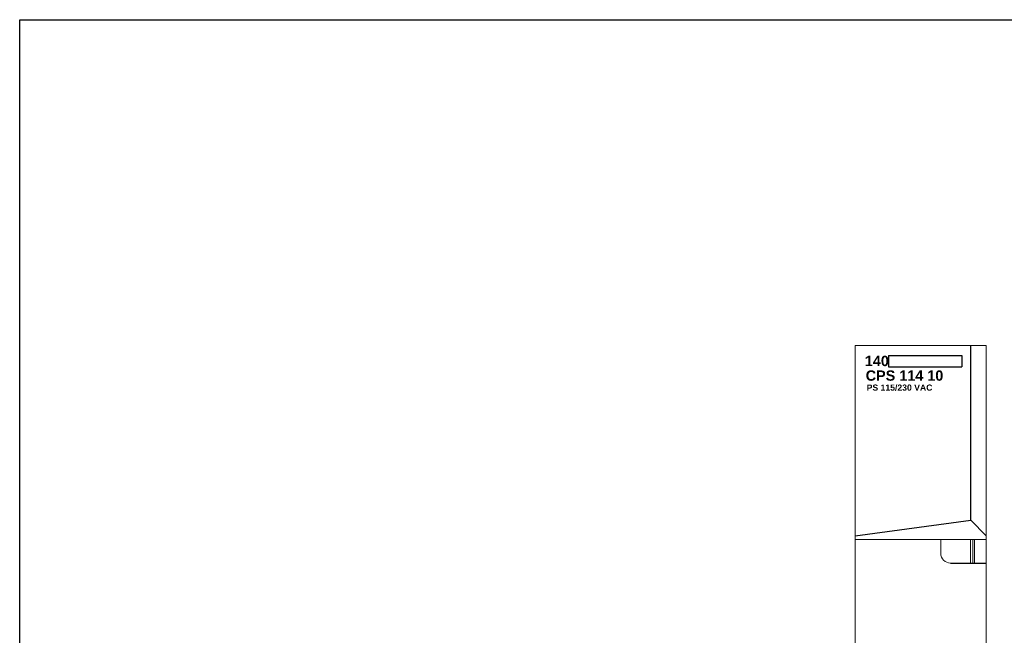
# Model space of a CAD drawing. Extents: x 0 to 22, y 0 to 17.
# Tile 6 of 6: x 0 to 11.9, y 9.5 to 17. Entities that reach past the tile are written whole.
import ezdxf

# ---------------------------------------------------------------- set-up
doc = ezdxf.new("R2010")
doc.units = 0
doc.header["$MEASUREMENT"] = 0
doc.layers.add('MODEL', color=4, linetype='Continuous')

# ---------------------------------------------------------------- blocks, each defined once
blk = doc.blocks.new('PAGE')
for p, q in [((0, 0), (0, 17)), ((0, 17), (22, 17))]:
    blk.add_line(p, q)

msp = doc.modelspace()

# ---------------------------------------------------------------- linework, layer by layer
for p, q in [((11.537, 10.93), (11.537, 13.05)), ((10.541, 12.926), (11.431, 12.926)), ((10.541, 12.926), (10.541, 12.791)), ((11.431, 12.926), (11.431, 12.791)), ((10.541, 12.791), (11.431, 12.791)), ((10.137, 10.742), (11.537, 10.93)), ((11.537, 10.93), (11.725, 10.742))]:
    msp.add_line(p, q)
at = {"layer": 'MODEL', "color": 7, "lineweight": 0}
for p, q in [((11.723, 3.203), (11.723, 13.05)), ((10.134, 10.696), (11.723, 10.696)), ((11.174, 10.696), (11.174, 10.529)), ((11.536, 10.696), (11.536, 10.411)), ((11.565, 10.696), (11.565, 10.411)), ((11.585, 10.696), (11.585, 10.411))]:
    msp.add_line(p, q, dxfattribs=at)
at = {"layer": 'MODEL', "color": 7}
msp.add_line((11.294, 10.411), (11.721, 10.411), dxfattribs=at)
at = {"layer": 'MODEL', "color": 7, "lineweight": 0}
msp.add_lwpolyline([(11.723, 13.05), (10.134, 13.05), (10.134, 3.203), (11.723, 3.203)], dxfattribs=at)
msp.add_open_spline([(11.174, 10.529), (11.174, 10.464), (11.226, 10.411), (11.292, 10.411)], degree=3, dxfattribs=at)

# ---------------------------------------------------------------- block references
at = {"linetype": 'Continuous', "lineweight": 0}
msp.add_blockref('PAGE', (0, 0), dxfattribs=at)

# ---------------------------------------------------------------- texts
at = {"attachment_point": 1}
for s, insert, char_height, width in [('{\\fArial|b1|i0|c0|p34;140}', (10.253, 12.924), 0.125, 0.2823), ('{\\fArial|b1|i0|c0|p34;CPS 114 10}', (10.263, 12.747), 0.125, 1.125), ('{\\fArial|b1|i0|c0|p34;PS 115/230 VAC}', (10.275, 12.576), 0.075, 1.0528)]:
    msp.add_mtext(s, dxfattribs=dict(at, insert=insert, char_height=char_height, width=width))

doc.saveas('drawing.dxf')
